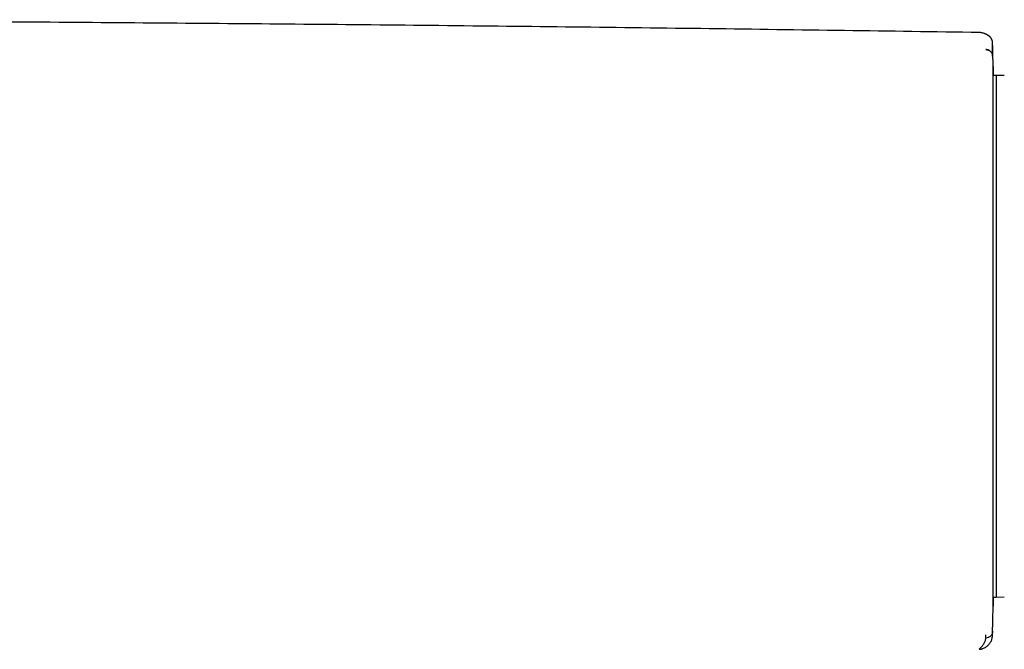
# Model space of a CAD drawing. Header units: millimetres. Extents: x 8 to 740, y 12 to 366.
# Tile 30 of 49: x 398 to 473, y 317 to 365. Entities that reach past the tile are written whole.
import ezdxf

# ---------------------------------------------------------------- set-up
doc = ezdxf.new("R2010")
doc.units = ezdxf.units.MM

msp = doc.modelspace()

# ---------------------------------------------------------------- linework, layer by layer
at = {"color": 7, "linetype": 'Continuous', "lineweight": 30}
for p, q in [((472.115, 363.133), (472.116, 363.122)), ((472.39, 360.71), (472.153, 360.708)), ((473.007, 360.699), (472.388, 360.71)), ((472.39, 360.71), (472.39, 320.928)), ((472.153, 320.93), (472.39, 320.928)), ((472.388, 320.928), (473.007, 320.938)), ((472.111, 318.317), (472.112, 318.326)), ((472.116, 318.512), (472.116, 318.541))]:
    msp.add_line(p, q, dxfattribs=at)
at = {"color": 7, "linetype": 'Continuous', "lineweight": 30, "flags": 128}
msp.add_lwpolyline([(472.096, 317.895), (472.097, 317.9), (472.098, 317.906), (472.098, 317.912), (472.099, 317.917), (472.099, 317.921), (472.1, 317.925), (472.1, 317.928), (472.1, 317.931), (472.1, 317.933), (472.101, 317.935), (472.101, 317.938), (472.101, 317.94), (472.101, 317.948), (472.102, 317.955), (472.102, 317.962), (472.103, 317.965), (472.103, 317.969), (472.103, 317.972), (472.103, 317.974), (472.103, 317.976), (472.103, 317.978), (472.103, 317.98), (472.103, 317.981), (472.103, 317.981), (472.103, 317.981), (472.103, 317.98), (472.103, 317.979), (472.103, 317.977), (472.103, 317.974), (472.103, 317.973), (472.103, 317.972), (472.103, 317.972), (472.103, 317.972), (472.103, 317.974), (472.103, 317.975), (472.103, 317.976), (472.103, 317.977), (472.103, 317.978), (472.103, 317.979), (472.103, 317.98), (472.103, 317.98), (472.103, 317.982), (472.103, 317.983), (472.103, 317.985), (472.103, 317.987), (472.104, 317.989), (472.104, 317.991), (472.104, 317.994), (472.104, 317.996), (472.104, 318.019), (472.105, 318.05), (472.106, 318.096), (472.107, 318.154), (472.109, 318.223), (472.109, 318.233), (472.109, 318.242), (472.11, 318.252), (472.11, 318.262), (472.11, 318.268), (472.11, 318.273), (472.11, 318.279), (472.11, 318.284), (472.111, 318.287), (472.111, 318.29), (472.111, 318.293), (472.111, 318.296), (472.111, 318.299), (472.111, 318.301), (472.111, 318.302), (472.111, 318.303), (472.111, 318.304), (472.111, 318.305), (472.111, 318.305), (472.111, 318.305), (472.111, 318.305), (472.111, 318.305), (472.111, 318.305), (472.111, 318.305), (472.111, 318.305), (472.111, 318.305), (472.111, 318.305), (472.111, 318.305)], dxfattribs=at)
at = {"color": 7, "linetype": 'Continuous', "lineweight": 30}
for start, end in [(1.17982, 1.27799), (358.723496, 358.82018)]:
    msp.add_arc((-527.635, 340.819), 1000, start, end, dxfattribs=at)
for points, knots in [([(471.111, 363.986), (464.235, 364.086), (450.481, 364.285), (429.85, 364.519), (409.218, 364.708), (388.586, 364.845), (367.954, 364.933), (347.322, 364.97), (327.263, 364.958), (307.777, 364.901), (288.865, 364.803), (269.952, 364.664), (251.04, 364.482), (232.129, 364.261), (219.522, 364.078), (213.218, 363.986)], [0, 0, 0, 0, 0.080001, 0.160002, 0.240002, 0.320002, 0.400002, 0.480002, 0.560002, 0.633335, 0.706668, 0.780001, 0.853334, 0.926667, 1, 1, 1, 1]), ([(471.463, 363.915), (471.433, 363.926), (471.363, 363.954), (471.244, 363.979), (471.156, 363.984), (471.111, 363.986)], [0, 0, 0, 0, 0.264288, 0.62894, 1, 1, 1, 1]), ([(472.114, 363.219), (472.113, 363.225), (472.113, 363.237), (472.111, 363.253), (472.11, 363.269), (472.108, 363.285), (472.105, 363.299), (472.103, 363.313), (472.1, 363.327), (472.097, 363.34), (472.093, 363.352), (472.091, 363.362), (472.088, 363.371), (472.086, 363.378), (472.084, 363.383), (472.082, 363.388), (472.081, 363.392), (472.08, 363.394), (472.08, 363.395), (472.08, 363.396), (472.079, 363.397), (472.079, 363.398), (472.078, 363.401), (472.076, 363.406), (472.071, 363.419), (472.063, 363.44), (472.052, 363.464), (472.041, 363.485), (472.031, 363.504), (472.022, 363.52), (472.013, 363.533), (472.004, 363.546), (471.996, 363.559), (471.988, 363.57), (471.981, 363.578), (471.976, 363.585), (471.971, 363.592), (471.965, 363.598), (471.96, 363.605), (471.955, 363.611), (471.95, 363.616), (471.945, 363.622), (471.94, 363.627), (471.936, 363.632), (471.932, 363.636), (471.929, 363.639), (471.926, 363.642), (471.924, 363.645), (471.922, 363.647), (471.919, 363.649), (471.917, 363.651), (471.915, 363.653), (471.912, 363.656), (471.909, 363.659), (471.905, 363.663), (471.901, 363.666), (471.897, 363.67), (471.892, 363.674), (471.887, 363.679), (471.882, 363.683), (471.877, 363.688), (471.871, 363.693), (471.864, 363.698), (471.857, 363.704), (471.849, 363.711), (471.841, 363.717), (471.832, 363.723), (471.824, 363.729), (471.815, 363.736), (471.806, 363.742), (471.796, 363.749), (471.786, 363.756), (471.776, 363.762), (471.767, 363.768), (471.759, 363.773), (471.751, 363.778), (471.743, 363.783), (471.735, 363.787), (471.728, 363.792), (471.717, 363.798), (471.703, 363.806), (471.688, 363.814), (471.677, 363.82), (471.671, 363.823), (471.664, 363.827), (471.657, 363.83), (471.651, 363.833), (471.645, 363.836), (471.64, 363.839), (471.634, 363.841), (471.628, 363.844), (471.621, 363.848), (471.613, 363.852), (471.605, 363.855), (471.597, 363.859), (471.589, 363.863), (471.58, 363.867), (471.572, 363.871), (471.564, 363.874), (471.557, 363.877), (471.552, 363.88), (471.547, 363.881), (471.544, 363.883), (471.54, 363.884), (471.536, 363.886), (471.532, 363.888), (471.528, 363.89), (471.523, 363.892), (471.518, 363.894), (471.512, 363.896), (471.506, 363.899), (471.5, 363.901), (471.494, 363.904), (471.487, 363.906), (471.48, 363.909), (471.473, 363.912), (471.467, 363.914), (471.464, 363.915), (471.463, 363.916)], [0, 0, 0, 0, 0.0076364, 0.0148609, 0.0216734, 0.0280738, 0.0340617, 0.0396371, 0.0456784, 0.0511462, 0.0560405, 0.0603609, 0.0637906, 0.0667459, 0.0692267, 0.0712329, 0.0727646, 0.0737182, 0.0743059, 0.0746939, 0.0750812, 0.0754683, 0.0769857, 0.0796833, 0.0844624, 0.100441, 0.1158454, 0.1306756, 0.1449315, 0.1586134, 0.1716316, 0.1847942, 0.1981597, 0.2117279, 0.2195723, 0.2274829, 0.2354597, 0.2435028, 0.2514953, 0.2590699, 0.2662001, 0.2735298, 0.2803216, 0.2865755, 0.2922914, 0.2974694, 0.3012527, 0.3046862, 0.3077887, 0.3110396, 0.3146488, 0.3186162, 0.3237519, 0.3293853, 0.3355162, 0.3421448, 0.3494216, 0.3572165, 0.3655296, 0.3743608, 0.3837102, 0.3935777, 0.4039634, 0.4167291, 0.4297072, 0.4425862, 0.455366, 0.4680468, 0.4806284, 0.4953294, 0.5098928, 0.5243087, 0.5383533, 0.550939, 0.5631267, 0.5749161, 0.5863074, 0.5973004, 0.6078953, 0.6181701, 0.6460957, 0.6736106, 0.6845015, 0.6952545, 0.7056166, 0.7155659, 0.7251025, 0.7340671, 0.7426335, 0.7508018, 0.7586648, 0.7703773, 0.7822815, 0.7943773, 0.8066648, 0.8192008, 0.8322093, 0.8457131, 0.855908, 0.8663681, 0.8770934, 0.8815721, 0.8864724, 0.8917944, 0.8975382, 0.9037036, 0.9102906, 0.9172994, 0.9247298, 0.932582, 0.9408558, 0.9495512, 0.9586684, 0.9676507, 0.977008, 0.98674, 0.996847, 1, 1, 1, 1]), ([(472.115, 363.133), (472.115, 363.137), (472.115, 363.144), (472.115, 363.154), (472.115, 363.164), (472.115, 363.172), (472.114, 363.18), (472.114, 363.187), (472.114, 363.193), (472.114, 363.199), (472.114, 363.203), (472.114, 363.207), (472.114, 363.211), (472.114, 363.214), (472.114, 363.216), (472.114, 363.218), (472.113, 363.22), (472.113, 363.222), (472.113, 363.222)], [0, 0, 0, 0, 0.0480314, 0.0980272, 0.1499879, 0.2039138, 0.2598055, 0.3166129, 0.3753174, 0.435919, 0.4984182, 0.5641487, 0.6318549, 0.7015363, 0.7731923, 0.8468223, 0.9224253, 1, 1, 1, 1]), ([(472.114, 363.21), (472.114, 363.214), (472.114, 363.22), (472.114, 363.219), (472.114, 363.218)], [0, 0, 0, 0, 0.704979, 1, 1, 1, 1]), ([(472.117, 362.197), (472.117, 362.197), (472.117, 362.197), (472.117, 362.197), (472.117, 362.198), (472.117, 362.199), (472.117, 362.2), (472.117, 362.202), (472.117, 362.206), (472.117, 362.213), (472.117, 362.23), (472.117, 362.262), (472.117, 362.325), (472.117, 362.409), (472.117, 362.502), (472.117, 362.586), (472.117, 362.662), (472.117, 362.732), (472.117, 362.796), (472.117, 362.846), (472.117, 362.884), (472.117, 362.912), (472.117, 362.939), (472.117, 362.965), (472.117, 362.989), (472.117, 363.012), (472.117, 363.039), (472.117, 363.068), (472.116, 363.098), (472.116, 363.114), (472.116, 363.122)], [0, 0, 0, 0, 0.000026, 0.000064, 0.000179, 0.000565, 0.001967, 0.002997, 0.00393, 0.007855, 0.015704, 0.031394, 0.062749, 0.125373, 0.187456, 0.250374, 0.311107, 0.372944, 0.435903, 0.500004, 0.535951, 0.572594, 0.609936, 0.647979, 0.686727, 0.726181, 0.766344, 0.841823, 0.919705, 1, 1, 1, 1]), ([(471.606, 362.685), (471.626, 362.684), (471.668, 362.682), (471.731, 362.67), (471.793, 362.65), (471.839, 362.631), (471.861, 362.616), (471.865, 362.614)], [0, 0, 0, 0, 0.2242947, 0.4578356, 0.6993427, 0.9471973, 1, 1, 1, 1]), ([(472.117, 362.197), (472.116, 362.219), (472.113, 362.265), (472.096, 362.332), (472.07, 362.399), (472.032, 362.463), (471.984, 362.522), (471.929, 362.573), (471.868, 362.614), (471.804, 362.646), (471.738, 362.668), (471.672, 362.682), (471.627, 362.684), (471.606, 362.685)], [0, 0, 0, 0, 0.086603, 0.177136, 0.270948, 0.367207, 0.464934, 0.563053, 0.654946, 0.745323, 0.833385, 0.918455, 1, 1, 1, 1]), ([(472.111, 362.262), (472.111, 362.26), (472.116, 362.239), (472.116, 362.218), (472.117, 362.199)], [0, 0, 0, 0, 0.069301, 1, 1, 1, 1]), ([(472.153, 320.228), (472.153, 320.229), (472.153, 320.231), (472.153, 320.246), (472.153, 320.271), (472.153, 320.305), (472.153, 320.351), (472.153, 320.41), (472.153, 320.48), (472.153, 320.536), (472.153, 320.569), (472.153, 320.58), (472.153, 320.591), (472.153, 320.602), (472.153, 320.613), (472.153, 320.653), (472.153, 320.729), (472.153, 320.848), (472.153, 320.98), (472.153, 321.125), (472.153, 321.267), (472.153, 321.405), (472.153, 321.534), (472.153, 321.685), (472.153, 321.824), (472.153, 321.922), (472.153, 321.959), (472.153, 321.971), (472.153, 321.983), (472.153, 321.994), (472.153, 322.006), (472.153, 322.073), (472.153, 322.199), (472.153, 322.389), (472.153, 322.588), (472.153, 322.795), (472.153, 323.018), (472.153, 323.257), (472.153, 323.447), (472.153, 323.574), (472.153, 323.633), (472.153, 323.696), (472.153, 323.762), (472.153, 323.832), (472.153, 323.902), (472.153, 324.047), (472.153, 324.269), (472.153, 324.577), (472.153, 324.895), (472.153, 325.223), (472.153, 325.559), (472.153, 325.904), (472.153, 326.257), (472.153, 326.618), (472.153, 326.986), (472.153, 327.364), (472.153, 327.751), (472.153, 328.145), (472.153, 328.546), (472.153, 328.953), (472.153, 329.366), (472.153, 329.788), (472.153, 330.217), (472.153, 330.656), (472.153, 331.101), (472.153, 331.552), (472.153, 332.009), (472.153, 332.473), (472.153, 332.941), (472.153, 333.415), (472.153, 333.891), (472.153, 334.37), (472.153, 334.853), (472.153, 335.336), (472.153, 335.819), (472.153, 336.302), (472.153, 336.789), (472.153, 337.28), (472.153, 337.773), (472.153, 338.267), (472.153, 338.76), (472.153, 339.234), (472.153, 339.688), (472.153, 340.01), (472.153, 340.22), (472.153, 340.318), (472.153, 340.415), (472.153, 340.512), (472.153, 340.61), (472.153, 340.707), (472.153, 340.924), (472.153, 341.261), (472.153, 341.716), (472.153, 342.17), (472.153, 342.624), (472.153, 343.078), (472.153, 343.512), (472.153, 343.928), (472.153, 344.325), (472.153, 344.628), (472.153, 344.837), (472.153, 344.954), (472.153, 345.068), (472.153, 345.176), (472.153, 345.278), (472.153, 345.377), (472.153, 345.475), (472.153, 345.69), (472.153, 346.018), (472.153, 346.46), (472.153, 346.897), (472.153, 347.314), (472.153, 347.71), (472.153, 347.989), (472.153, 348.17), (472.153, 348.254), (472.153, 348.338), (472.153, 348.422), (472.153, 348.505), (472.153, 348.588), (472.153, 348.801), (472.153, 349.141), (472.153, 349.604), (472.153, 350.061), (472.153, 350.512), (472.153, 350.955), (472.153, 351.39), (472.153, 351.817), (472.153, 352.236), (472.153, 352.652), (472.153, 353.061), (472.153, 353.466), (472.153, 353.862), (472.153, 354.251), (472.153, 354.632), (472.153, 355.004), (472.153, 355.369), (472.153, 355.724), (472.153, 356.07), (472.153, 356.406), (472.153, 356.733), (472.153, 357.048), (472.153, 357.352), (472.153, 357.645), (472.153, 357.928), (472.153, 358.201), (472.153, 358.465), (472.153, 358.72), (472.153, 358.965), (472.153, 359.198), (472.153, 359.42), (472.153, 359.632), (472.153, 359.832), (472.153, 360.021), (472.153, 360.198), (472.153, 360.363), (472.153, 360.517), (472.153, 360.657), (472.153, 360.785), (472.153, 360.901), (472.153, 361.006), (472.153, 361.099), (472.153, 361.182), (472.153, 361.252), (472.153, 361.309), (472.153, 361.354), (472.153, 361.385), (472.153, 361.405), (472.153, 361.408), (472.153, 361.409)], [0, 0, 0, 0, 0.006997, 0.013988, 0.020975, 0.027963, 0.034954, 0.042652, 0.050364, 0.057164, 0.058056, 0.058948, 0.05984, 0.060733, 0.061626, 0.062519, 0.070517, 0.078497, 0.086464, 0.094422, 0.102378, 0.108214, 0.114052, 0.119896, 0.127621, 0.131025, 0.131471, 0.131917, 0.132363, 0.13281, 0.133256, 0.133702, 0.140453, 0.1472, 0.153946, 0.160695, 0.167449, 0.174888, 0.182342, 0.184018, 0.185695, 0.187372, 0.189267, 0.191193, 0.19312, 0.195048, 0.202887, 0.21075, 0.218642, 0.226529, 0.23439, 0.24223, 0.250055, 0.25782, 0.265591, 0.273374, 0.281173, 0.288994, 0.296701, 0.304438, 0.31221, 0.319898, 0.327735, 0.335572, 0.343412, 0.351261, 0.359123, 0.367002, 0.374904, 0.382783, 0.390642, 0.398485, 0.406316, 0.414139, 0.42182, 0.429502, 0.43719, 0.444956, 0.452691, 0.460396, 0.468076, 0.475736, 0.482464, 0.489184, 0.490691, 0.492199, 0.493706, 0.495213, 0.49672, 0.498227, 0.499733, 0.506784, 0.513826, 0.520864, 0.527902, 0.534943, 0.54199, 0.548199, 0.554418, 0.56065, 0.562489, 0.564329, 0.56617, 0.567895, 0.569459, 0.571022, 0.572585, 0.574146, 0.581232, 0.5883, 0.595356, 0.602402, 0.608597, 0.614789, 0.616179, 0.61757, 0.61896, 0.62035, 0.62174, 0.623131, 0.624522, 0.632399, 0.640265, 0.648125, 0.655984, 0.663846, 0.671575, 0.679316, 0.687075, 0.69479, 0.702647, 0.710495, 0.718339, 0.726183, 0.734032, 0.741892, 0.749766, 0.757624, 0.765475, 0.773323, 0.781174, 0.789032, 0.796762, 0.804507, 0.812274, 0.819966, 0.827802, 0.835632, 0.84346, 0.851292, 0.859131, 0.866984, 0.874853, 0.882704, 0.890538, 0.898361, 0.906177, 0.913991, 0.921667, 0.92935, 0.937044, 0.944813, 0.952721, 0.960613, 0.968493, 0.976367, 0.98424, 0.992116, 1, 1, 1, 1]), ([(472.153, 361.396), (472.153, 361.394), (472.153, 361.387), (472.153, 361.365), (472.154, 361.331), (472.155, 361.286), (472.156, 361.232), (472.157, 361.17), (472.159, 361.101), (472.16, 361.022), (472.162, 360.935), (472.164, 360.844), (472.165, 360.777), (472.166, 360.746)], [0, 0, 0, 0, 0.045853, 0.145762, 0.245598, 0.34541, 0.445247, 0.539447, 0.633752, 0.728205, 0.822846, 0.917715, 1, 1, 1, 1]), ([(472.167, 360.708), (472.167, 360.714), (472.166, 360.726), (472.166, 360.738), (472.166, 360.743)], [0, 0, 0, 0, 0.552669, 1, 1, 1, 1]), ([(472.167, 320.93), (472.167, 320.918), (472.165, 320.867), (472.164, 320.784), (472.162, 320.682), (472.16, 320.592), (472.158, 320.511), (472.157, 320.44), (472.156, 320.377), (472.155, 320.324), (472.154, 320.281), (472.153, 320.251), (472.153, 320.236), (472.153, 320.234), (472.153, 320.233)], [0, 0, 0, 0, 0.025595, 0.118102, 0.210371, 0.302448, 0.394376, 0.486203, 0.577973, 0.67891, 0.779896, 0.88099, 0.982255, 1, 1, 1, 1]), ([(472.111, 318.317), (472.102, 318.252), (472.089, 318.154), (472.026, 318.034), (471.962, 317.951), (471.882, 317.885), (471.764, 317.818), (471.665, 317.801), (471.6, 317.791)], [0, 0, 0, 0, 0.240976, 0.368681, 0.498866, 0.629438, 0.757764, 1, 1, 1, 1]), ([(471.6, 317.791), (471.601, 317.8), (471.602, 317.818), (471.604, 317.848), (471.605, 317.884), (471.606, 317.926), (471.606, 317.974), (471.606, 318.014), (471.605, 318.034)], [0, 0, 0, 0, 0.16621, 0.332658, 0.499301, 0.666095, 0.833005, 1, 1, 1, 1]), ([(472.111, 318.319), (472.111, 318.32), (472.111, 318.323), (472.111, 318.328), (472.112, 318.334), (472.112, 318.34), (472.112, 318.347), (472.112, 318.353), (472.112, 318.359), (472.112, 318.365), (472.112, 318.371), (472.113, 318.376), (472.113, 318.382), (472.113, 318.387), (472.113, 318.392), (472.113, 318.397), (472.113, 318.401), (472.113, 318.405), (472.113, 318.408), (472.113, 318.411), (472.113, 318.415), (472.114, 318.419), (472.114, 318.424), (472.114, 318.429), (472.114, 318.436), (472.114, 318.443), (472.114, 318.451), (472.114, 318.46), (472.115, 318.469), (472.115, 318.48), (472.115, 318.492), (472.115, 318.5), (472.115, 318.504)], [0, 0, 0, 0, 0.022021, 0.075709, 0.127071, 0.176107, 0.222003, 0.265655, 0.307063, 0.346226, 0.383875, 0.419187, 0.452162, 0.4828, 0.511101, 0.537065, 0.560692, 0.578559, 0.594823, 0.611352, 0.62949, 0.649237, 0.670593, 0.697827, 0.727296, 0.759, 0.792939, 0.829874, 0.869136, 0.910726, 0.954642, 1, 1, 1, 1]), ([(471.099, 316.943), (471.144, 316.948), (471.234, 316.958), (471.364, 316.995), (471.487, 317.045), (471.602, 317.11), (471.708, 317.188), (471.804, 317.277), (471.889, 317.378), (471.962, 317.488), (472.022, 317.606), (472.065, 317.732), (472.09, 317.829), (472.094, 317.885), (472.095, 317.895)], [0, 0, 0, 0, 0.091305, 0.181185, 0.270143, 0.358543, 0.446639, 0.53461, 0.6226, 0.710758, 0.799275, 0.888423, 0.978588, 1, 1, 1, 1]), ([(471.099, 316.943), (471.133, 316.979), (471.202, 317.05), (471.291, 317.156), (471.37, 317.26), (471.438, 317.363), (471.496, 317.468), (471.542, 317.573), (471.578, 317.68), (471.593, 317.754), (471.6, 317.791)], [0, 0, 0, 0, 0.1250155, 0.2500166, 0.3750082, 0.4999954, 0.6249831, 0.7499764, 0.8749804, 1, 1, 1, 1]), ([(471.099, 316.944), (471.126, 316.946), (471.182, 316.951), (471.267, 316.969), (471.333, 316.986), (471.368, 316.999), (471.376, 317.002)], [0, 0, 0, 0, 0.284549, 0.600302, 0.913278, 1, 1, 1, 1])]:
    msp.add_open_spline(points, degree=3, knots=knots, dxfattribs=at)

doc.saveas('drawing.dxf')
